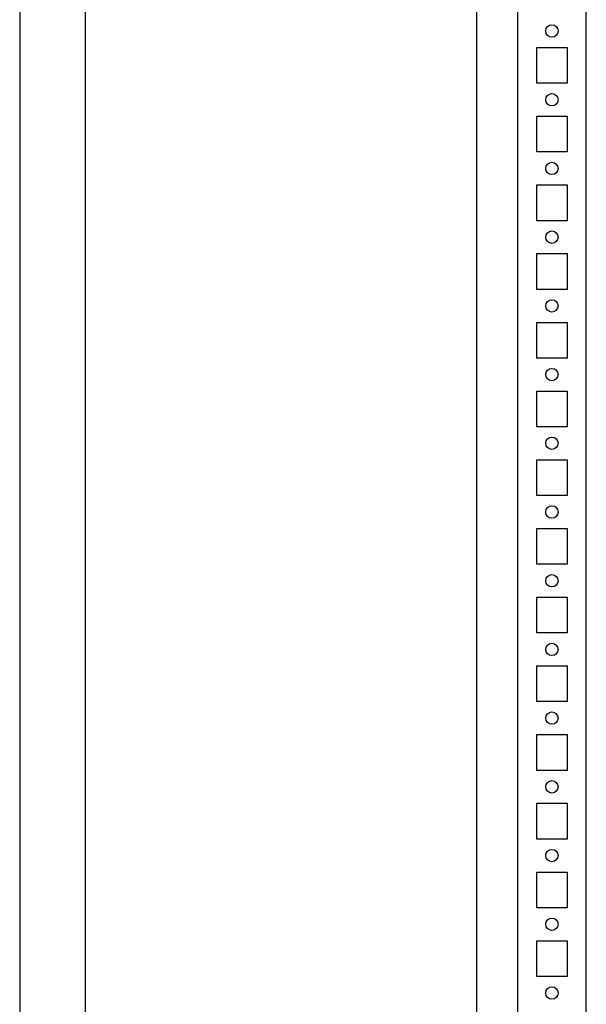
# Model space of a CAD drawing. Header units: inches. Extents: x 614 to 6314, y 704 to 4696.
# Tile 15 of 78: x 1479 to 1685, y 2700 to 3058. Entities that reach past the tile are written whole.
import ezdxf

# ---------------------------------------------------------------- set-up
doc = ezdxf.new("R2010")
doc.units = ezdxf.units.IN
doc.header["$MEASUREMENT"] = 0
doc.layers.add('PWR_0250HP', color=7, linetype='Continuous')

# ---------------------------------------------------------------- blocks, each defined once
blk = doc.blocks.new('ENCL_FRONT')
for p, q in [((375, 2066.5), (375, 171.5)), ((400, 171.5), (400, 2066.5)), ((360, 2061.57), (360, 171.5)), ((382, 1782.5), (382, 1795.5)), ((382, 1795.5), (393, 1795.5)), ((393, 1795.5), (393, 1782.5)), ((393, 1782.5), (382, 1782.5)), ((382, 1757.5), (382, 1770.5)), ((382, 1770.5), (393, 1770.5)), ((393, 1770.5), (393, 1757.5)), ((393, 1757.5), (382, 1757.5)), ((382, 1732.5), (382, 1745.5)), ((382, 1745.5), (393, 1745.5)), ((393, 1745.5), (393, 1732.5)), ((393, 1732.5), (382, 1732.5)), ((382, 1707.5), (382, 1720.5)), ((382, 1720.5), (393, 1720.5)), ((393, 1720.5), (393, 1707.5)), ((393, 1707.5), (382, 1707.5)), ((382, 1682.5), (382, 1695.5)), ((382, 1695.5), (393, 1695.5)), ((393, 1695.5), (393, 1682.5)), ((393, 1682.5), (382, 1682.5)), ((382, 1657.5), (382, 1670.5)), ((382, 1670.5), (393, 1670.5)), ((393, 1670.5), (393, 1657.5)), ((393, 1657.5), (382, 1657.5)), ((382, 1632.5), (382, 1645.5)), ((382, 1645.5), (393, 1645.5)), ((393, 1645.5), (393, 1632.5)), ((393, 1632.5), (382, 1632.5)), ((382, 1607.5), (382, 1620.5)), ((382, 1620.5), (393, 1620.5)), ((393, 1620.5), (393, 1607.5)), ((393, 1607.5), (382, 1607.5)), ((382, 1582.5), (382, 1595.5)), ((382, 1595.5), (393, 1595.5)), ((393, 1595.5), (393, 1582.5)), ((393, 1582.5), (382, 1582.5)), ((382, 1557.5), (382, 1570.5)), ((382, 1570.5), (393, 1570.5)), ((393, 1570.5), (393, 1557.5)), ((393, 1557.5), (382, 1557.5)), ((382, 1532.5), (382, 1545.5)), ((382, 1545.5), (393, 1545.5)), ((393, 1545.5), (393, 1532.5)), ((393, 1532.5), (382, 1532.5)), ((382, 1507.5), (382, 1520.5)), ((382, 1520.5), (393, 1520.5)), ((393, 1520.5), (393, 1507.5)), ((393, 1507.5), (382, 1507.5)), ((382, 1482.5), (382, 1495.5)), ((382, 1495.5), (393, 1495.5)), ((393, 1495.5), (393, 1482.5)), ((393, 1482.5), (382, 1482.5)), ((382, 1457.5), (382, 1470.5)), ((382, 1470.5), (393, 1470.5)), ((393, 1470.5), (393, 1457.5)), ((393, 1457.5), (382, 1457.5))]:
    blk.add_line(p, q)
for centre in [(387.5, 1801.5), (387.5, 1776.5), (387.5, 1751.5), (387.5, 1726.5), (387.5, 1701.5), (387.5, 1676.5), (387.5, 1651.5), (387.5, 1626.5), (387.5, 1601.5), (387.5, 1576.5), (387.5, 1551.5), (387.5, 1526.5), (387.5, 1501.5), (387.5, 1476.5), (387.5, 1451.5)]:
    blk.add_circle(centre, 2.25)
blk = doc.blocks.new('FRAME F_FRONT')
at = {"color": 7, "linetype": 'Continuous'}
blk.add_line((193.68, 1329.97), (193.68, 151.43), dxfattribs=at)
at = {"color": 7}
blk.add_line((217.62, 151.35), (217.62, 1330.05), dxfattribs=at)

msp = doc.modelspace()

# ---------------------------------------------------------------- block references
msp.add_blockref('ENCL_FRONT', (1285.458, 1252.212))
at = {"layer": 'PWR_0250HP'}
msp.add_blockref('FRAME F_FRONT', (1285.64, 1839.262), dxfattribs=at)

doc.saveas('drawing.dxf')
